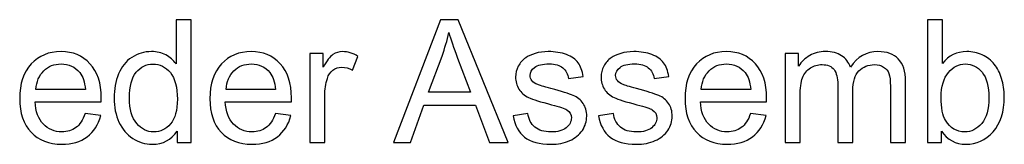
# Model space of a CAD drawing. Header units: millimetres. Extents: x -658 to -175, y -157 to 178.
# Tile 13 of 41: x -621.91 to -585.34, y 173.63 to 178.24. Entities that reach past the tile are written whole.
import ezdxf

# ---------------------------------------------------------------- set-up
doc = ezdxf.new("R2010")
doc.units = ezdxf.units.MM
doc.header["$MEASUREMENT"] = 0
doc.layers.add('Layer 1', color=7, linetype='Continuous')

msp = doc.modelspace()

# ---------------------------------------------------------------- linework, layer by layer
at = {"layer": 'Layer 1', "color": 250}
for points, knots in [([(-616.0641, 173.6959), (-616.0641, 173.6959), (-616.0641, 174.1139), (-616.0641, 174.1139), (-616.0641, 174.1139), (-616.2726, 173.789), (-616.5795, 173.6261), (-616.9848, 173.6261), (-616.9848, 173.6261), (-617.2473, 173.6261), (-617.4886, 173.698), (-617.7077, 173.843), (-617.7077, 173.843), (-617.9278, 173.9869), (-618.0982, 174.1891), (-618.2199, 174.4473), (-618.2199, 174.4473), (-618.3405, 174.7066), (-618.4009, 175.004), (-618.4009, 175.3405), (-618.4009, 175.3405), (-618.4009, 175.6686), (-618.3458, 175.966), (-618.2368, 176.2337), (-618.2368, 176.2337), (-618.1267, 176.5004), (-617.9627, 176.7058), (-617.7436, 176.8476), (-617.7436, 176.8476), (-617.5256, 176.9904), (-617.2801, 177.0613), (-617.0102, 177.0613), (-617.0102, 177.0613), (-616.8113, 177.0613), (-616.6345, 177.019), (-616.48, 176.9354), (-616.48, 176.9354), (-616.3255, 176.8518), (-616.1996, 176.7417), (-616.1022, 176.6073), (-616.1022, 176.6073), (-616.1022, 176.6073), (-616.1022, 178.2424), (-616.1022, 178.2424), (-616.1022, 178.2424), (-616.1022, 178.2424), (-615.5434, 178.2424), (-615.5434, 178.2424), (-615.5434, 178.2424), (-615.5434, 178.2424), (-615.5434, 173.6959), (-615.5434, 173.6959), (-615.5434, 173.6959), (-615.5434, 173.6959), (-616.0641, 173.6959), (-616.0641, 173.6959)], [0, 0, 0, 0, 0.0666667, 0.0666667, 0.0666667, 0.0666667, 0.1333333, 0.1333333, 0.1333333, 0.1333333, 0.2, 0.2, 0.2, 0.2, 0.2666667, 0.2666667, 0.2666667, 0.2666667, 0.3333333, 0.3333333, 0.3333333, 0.3333333, 0.4, 0.4, 0.4, 0.4, 0.4666667, 0.4666667, 0.4666667, 0.4666667, 0.5333333, 0.5333333, 0.5333333, 0.5333333, 0.6, 0.6, 0.6, 0.6, 0.6666667, 0.6666667, 0.6666667, 0.6666667, 0.7333333, 0.7333333, 0.7333333, 0.7333333, 0.8, 0.8, 0.8, 0.8, 0.8666667, 0.8666667, 0.8666667, 0.8666667, 1, 1, 1, 1]), ([(-608.0283, 173.6959), (-608.0283, 173.6959), (-606.2842, 178.2424), (-606.2842, 178.2424), (-606.2842, 178.2424), (-606.2842, 178.2424), (-605.6228, 178.2424), (-605.6228, 178.2424), (-605.6228, 178.2424), (-605.6228, 178.2424), (-603.7718, 173.6959), (-603.7718, 173.6959), (-603.7718, 173.6959), (-603.7718, 173.6959), (-604.4565, 173.6959), (-604.4565, 173.6959), (-604.4565, 173.6959), (-604.4565, 173.6959), (-604.9825, 175.0738), (-604.9825, 175.0738), (-604.9825, 175.0738), (-604.9825, 175.0738), (-606.897, 175.0738), (-606.897, 175.0738), (-606.897, 175.0738), (-606.897, 175.0738), (-607.3902, 173.6959), (-607.3902, 173.6959), (-607.3902, 173.6959), (-607.3902, 173.6959), (-608.0283, 173.6959), (-608.0283, 173.6959)], [0, 0, 0, 0, 0.1111111, 0.1111111, 0.1111111, 0.1111111, 0.2222222, 0.2222222, 0.2222222, 0.2222222, 0.3333333, 0.3333333, 0.3333333, 0.3333333, 0.4444444, 0.4444444, 0.4444444, 0.4444444, 0.5555556, 0.5555556, 0.5555556, 0.5555556, 0.6666667, 0.6666667, 0.6666667, 0.6666667, 0.7777778, 0.7777778, 0.7777778, 0.7777778, 1, 1, 1, 1]), ([(-587.6791, 173.6959), (-587.6791, 173.6959), (-588.1998, 173.6959), (-588.1998, 173.6959), (-588.1998, 173.6959), (-588.1998, 173.6959), (-588.1998, 178.2424), (-588.1998, 178.2424), (-588.1998, 178.2424), (-588.1998, 178.2424), (-587.641, 178.2424), (-587.641, 178.2424), (-587.641, 178.2424), (-587.641, 178.2424), (-587.641, 176.62), (-587.641, 176.62), (-587.641, 176.62), (-587.405, 176.9142), (-587.1044, 177.0613), (-586.7382, 177.0613), (-586.7382, 177.0613), (-586.5361, 177.0613), (-586.3435, 177.0211), (-586.1625, 176.9396), (-586.1625, 176.9396), (-585.9815, 176.8582), (-585.8334, 176.7428), (-585.7159, 176.5957), (-585.7159, 176.5957), (-585.5995, 176.4475), (-585.5074, 176.2697), (-585.4418, 176.0612), (-585.4418, 176.0612), (-585.3751, 175.8538), (-585.3423, 175.6305), (-585.3423, 175.3934), (-585.3423, 175.3934), (-585.3423, 174.8304), (-585.482, 174.3944), (-585.7603, 174.0875), (-585.7603, 174.0875), (-586.0397, 173.7795), (-586.3742, 173.6261), (-586.7647, 173.6261), (-586.7647, 173.6261), (-587.1531, 173.6261), (-587.4579, 173.788), (-587.6791, 174.1108), (-587.6791, 174.1108), (-587.6791, 174.1108), (-587.6791, 173.6959), (-587.6791, 173.6959)], [0, 0, 0, 0, 0.0714286, 0.0714286, 0.0714286, 0.0714286, 0.1428571, 0.1428571, 0.1428571, 0.1428571, 0.2142857, 0.2142857, 0.2142857, 0.2142857, 0.2857143, 0.2857143, 0.2857143, 0.2857143, 0.3571429, 0.3571429, 0.3571429, 0.3571429, 0.4285714, 0.4285714, 0.4285714, 0.4285714, 0.5, 0.5, 0.5, 0.5, 0.5714286, 0.5714286, 0.5714286, 0.5714286, 0.6428571, 0.6428571, 0.6428571, 0.6428571, 0.7142857, 0.7142857, 0.7142857, 0.7142857, 0.7857143, 0.7857143, 0.7857143, 0.7857143, 0.8571429, 0.8571429, 0.8571429, 0.8571429, 1, 1, 1, 1]), ([(-606.7202, 175.5628), (-606.7202, 175.5628), (-605.1709, 175.5628), (-605.1709, 175.5628), (-605.1709, 175.5628), (-605.1709, 175.5628), (-605.645, 176.8232), (-605.645, 176.8232), (-605.645, 176.8232), (-605.7879, 177.2063), (-605.8958, 177.5228), (-605.971, 177.7725), (-605.971, 177.7725), (-606.0334, 177.4762), (-606.117, 177.1852), (-606.2218, 176.8973), (-606.2218, 176.8973), (-606.2218, 176.8973), (-606.7202, 175.5628), (-606.7202, 175.5628)], [0, 0, 0, 0, 0.1666667, 0.1666667, 0.1666667, 0.1666667, 0.3333333, 0.3333333, 0.3333333, 0.3333333, 0.5, 0.5, 0.5, 0.5, 0.6666667, 0.6666667, 0.6666667, 0.6666667, 1, 1, 1, 1]), ([(-619.475, 174.7627), (-619.475, 174.7627), (-618.8972, 174.6865), (-618.8972, 174.6865), (-618.8972, 174.6865), (-618.9872, 174.351), (-619.1554, 174.0896), (-619.401, 173.9044), (-619.401, 173.9044), (-619.6465, 173.7192), (-619.9598, 173.6261), (-620.3418, 173.6261), (-620.3418, 173.6261), (-620.8223, 173.6261), (-621.2033, 173.7742), (-621.4848, 174.0705), (-621.4848, 174.0705), (-621.7663, 174.3658), (-621.9071, 174.7817), (-621.9071, 175.3162), (-621.9071, 175.3162), (-621.9071, 175.8686), (-621.7652, 176.2983), (-621.4806, 176.6031), (-621.4806, 176.6031), (-621.1959, 176.9089), (-620.8265, 177.0613), (-620.3725, 177.0613), (-620.3725, 177.0613), (-619.9333, 177.0613), (-619.5745, 176.9121), (-619.2962, 176.6126), (-619.2962, 176.6126), (-619.0178, 176.3131), (-618.8782, 175.8919), (-618.8782, 175.349), (-618.8782, 175.349), (-618.8782, 175.3162), (-618.8792, 175.2664), (-618.8813, 175.2008), (-618.8813, 175.2008), (-618.8813, 175.2008), (-621.3356, 175.2008), (-621.3356, 175.2008), (-621.3356, 175.2008), (-621.3144, 174.8399), (-621.2128, 174.5627), (-621.0287, 174.3711), (-621.0287, 174.3711), (-620.8456, 174.1796), (-620.6159, 174.0832), (-620.3418, 174.0832), (-620.3418, 174.0832), (-620.1375, 174.0832), (-619.9629, 174.1372), (-619.819, 174.2452), (-619.819, 174.2452), (-619.674, 174.3531), (-619.5597, 174.5256), (-619.475, 174.7627)], [0, 0, 0, 0, 0.0625, 0.0625, 0.0625, 0.0625, 0.125, 0.125, 0.125, 0.125, 0.1875, 0.1875, 0.1875, 0.1875, 0.25, 0.25, 0.25, 0.25, 0.3125, 0.3125, 0.3125, 0.3125, 0.375, 0.375, 0.375, 0.375, 0.4375, 0.4375, 0.4375, 0.4375, 0.5, 0.5, 0.5, 0.5, 0.5625, 0.5625, 0.5625, 0.5625, 0.625, 0.625, 0.625, 0.625, 0.6875, 0.6875, 0.6875, 0.6875, 0.75, 0.75, 0.75, 0.75, 0.8125, 0.8125, 0.8125, 0.8125, 0.875, 0.875, 0.875, 0.875, 1, 1, 1, 1]), ([(-612.4118, 174.7627), (-612.4118, 174.7627), (-611.834, 174.6865), (-611.834, 174.6865), (-611.834, 174.6865), (-611.924, 174.351), (-612.0922, 174.0896), (-612.3378, 173.9044), (-612.3378, 173.9044), (-612.5833, 173.7192), (-612.8966, 173.6261), (-613.2786, 173.6261), (-613.2786, 173.6261), (-613.7591, 173.6261), (-614.1401, 173.7742), (-614.4216, 174.0705), (-614.4216, 174.0705), (-614.7031, 174.3658), (-614.8439, 174.7817), (-614.8439, 175.3162), (-614.8439, 175.3162), (-614.8439, 175.8686), (-614.702, 176.2983), (-614.4174, 176.6031), (-614.4174, 176.6031), (-614.1327, 176.9089), (-613.7633, 177.0613), (-613.3093, 177.0613), (-613.3093, 177.0613), (-612.8701, 177.0613), (-612.5113, 176.9121), (-612.233, 176.6126), (-612.233, 176.6126), (-611.9546, 176.3131), (-611.815, 175.8919), (-611.815, 175.349), (-611.815, 175.349), (-611.815, 175.3162), (-611.816, 175.2664), (-611.8181, 175.2008), (-611.8181, 175.2008), (-611.8181, 175.2008), (-614.2724, 175.2008), (-614.2724, 175.2008), (-614.2724, 175.2008), (-614.2512, 174.8399), (-614.1496, 174.5627), (-613.9655, 174.3711), (-613.9655, 174.3711), (-613.7824, 174.1796), (-613.5527, 174.0832), (-613.2786, 174.0832), (-613.2786, 174.0832), (-613.0743, 174.0832), (-612.8997, 174.1372), (-612.7558, 174.2452), (-612.7558, 174.2452), (-612.6108, 174.3531), (-612.4965, 174.5256), (-612.4118, 174.7627)], [0, 0, 0, 0, 0.0625, 0.0625, 0.0625, 0.0625, 0.125, 0.125, 0.125, 0.125, 0.1875, 0.1875, 0.1875, 0.1875, 0.25, 0.25, 0.25, 0.25, 0.3125, 0.3125, 0.3125, 0.3125, 0.375, 0.375, 0.375, 0.375, 0.4375, 0.4375, 0.4375, 0.4375, 0.5, 0.5, 0.5, 0.5, 0.5625, 0.5625, 0.5625, 0.5625, 0.625, 0.625, 0.625, 0.625, 0.6875, 0.6875, 0.6875, 0.6875, 0.75, 0.75, 0.75, 0.75, 0.8125, 0.8125, 0.8125, 0.8125, 0.875, 0.875, 0.875, 0.875, 1, 1, 1, 1]), ([(-611.1345, 173.6959), (-611.1345, 173.6959), (-611.1345, 176.9915), (-611.1345, 176.9915), (-611.1345, 176.9915), (-611.1345, 176.9915), (-610.6328, 176.9915), (-610.6328, 176.9915), (-610.6328, 176.9915), (-610.6328, 176.9915), (-610.6328, 176.4867), (-610.6328, 176.4867), (-610.6328, 176.4867), (-610.5048, 176.7206), (-610.3862, 176.8751), (-610.2772, 176.9492), (-610.2772, 176.9492), (-610.1682, 177.0243), (-610.0486, 177.0613), (-609.9185, 177.0613), (-609.9185, 177.0613), (-609.7301, 177.0613), (-609.5385, 177.0021), (-609.3438, 176.8846), (-609.3438, 176.8846), (-609.3438, 176.8846), (-609.5427, 176.3692), (-609.5427, 176.3692), (-609.5427, 176.3692), (-609.6782, 176.4454), (-609.8137, 176.4835), (-609.9491, 176.4835), (-609.9491, 176.4835), (-610.0708, 176.4835), (-610.1799, 176.4465), (-610.2762, 176.3734), (-610.2762, 176.3734), (-610.3725, 176.3004), (-610.4413, 176.1988), (-610.4825, 176.0686), (-610.4825, 176.0686), (-610.545, 175.8707), (-610.5757, 175.6538), (-610.5757, 175.4178), (-610.5757, 175.4178), (-610.5757, 175.4178), (-610.5757, 173.6959), (-610.5757, 173.6959), (-610.5757, 173.6959), (-610.5757, 173.6959), (-611.1345, 173.6959), (-611.1345, 173.6959)], [0, 0, 0, 0, 0.0714286, 0.0714286, 0.0714286, 0.0714286, 0.1428571, 0.1428571, 0.1428571, 0.1428571, 0.2142857, 0.2142857, 0.2142857, 0.2142857, 0.2857143, 0.2857143, 0.2857143, 0.2857143, 0.3571429, 0.3571429, 0.3571429, 0.3571429, 0.4285714, 0.4285714, 0.4285714, 0.4285714, 0.5, 0.5, 0.5, 0.5, 0.5714286, 0.5714286, 0.5714286, 0.5714286, 0.6428571, 0.6428571, 0.6428571, 0.6428571, 0.7142857, 0.7142857, 0.7142857, 0.7142857, 0.7857143, 0.7857143, 0.7857143, 0.7857143, 0.8571429, 0.8571429, 0.8571429, 0.8571429, 1, 1, 1, 1]), ([(-603.5866, 174.6801), (-603.5866, 174.6801), (-603.0341, 174.769), (-603.0341, 174.769), (-603.0341, 174.769), (-603.0034, 174.5478), (-602.9166, 174.3785), (-602.7748, 174.26), (-602.7748, 174.26), (-602.633, 174.1425), (-602.434, 174.0832), (-602.1801, 174.0832), (-602.1801, 174.0832), (-601.9229, 174.0832), (-601.7324, 174.1351), (-601.6075, 174.2399), (-601.6075, 174.2399), (-601.4837, 174.3436), (-601.4212, 174.4664), (-601.4212, 174.6071), (-601.4212, 174.6071), (-601.4212, 174.7331), (-601.4773, 174.8325), (-601.5885, 174.9045), (-601.5885, 174.9045), (-601.6668, 174.9542), (-601.8573, 175.0167), (-602.1599, 175.0939), (-602.1599, 175.0939), (-602.5685, 175.1966), (-602.851, 175.2855), (-603.0098, 175.3606), (-603.0098, 175.3606), (-603.1675, 175.4368), (-603.287, 175.5405), (-603.3685, 175.6739), (-603.3685, 175.6739), (-603.45, 175.8062), (-603.4913, 175.9533), (-603.4913, 176.1142), (-603.4913, 176.1142), (-603.4913, 176.2613), (-603.4574, 176.3967), (-603.3908, 176.5216), (-603.3908, 176.5216), (-603.323, 176.6465), (-603.232, 176.7502), (-603.1167, 176.8328), (-603.1167, 176.8328), (-603.0299, 176.8962), (-602.9113, 176.9502), (-602.7621, 176.9947), (-602.7621, 176.9947), (-602.6118, 177.0391), (-602.452, 177.0613), (-602.2806, 177.0613), (-602.2806, 177.0613), (-602.0224, 177.0613), (-601.7959, 177.0243), (-601.6012, 176.9492), (-601.6012, 176.9492), (-601.4054, 176.8751), (-601.2614, 176.7735), (-601.1683, 176.6465), (-601.1683, 176.6465), (-601.0762, 176.5184), (-601.0117, 176.348), (-600.9767, 176.1343), (-600.9767, 176.1343), (-600.9767, 176.1343), (-601.5228, 176.0581), (-601.5228, 176.0581), (-601.5228, 176.0581), (-601.5472, 176.2295), (-601.6191, 176.3639), (-601.7377, 176.4602), (-601.7377, 176.4602), (-601.8562, 176.5565), (-602.0234, 176.6042), (-602.2404, 176.6042), (-602.2404, 176.6042), (-602.4954, 176.6042), (-602.6785, 176.5618), (-602.7875, 176.4772), (-602.7875, 176.4772), (-602.8965, 176.3925), (-602.9516, 176.293), (-602.9516, 176.1798), (-602.9516, 176.1798), (-602.9516, 176.1078), (-602.9293, 176.0422), (-602.8838, 175.984), (-602.8838, 175.984), (-602.8383, 175.9247), (-602.7674, 175.875), (-602.6701, 175.8358), (-602.6701, 175.8358), (-602.614, 175.8146), (-602.451, 175.767), (-602.1779, 175.6929), (-602.1779, 175.6929), (-601.7842, 175.5882), (-601.5091, 175.5014), (-601.3524, 175.4347), (-601.3524, 175.4347), (-601.1958, 175.368), (-601.0731, 175.2696), (-600.9842, 175.1426), (-600.9842, 175.1426), (-600.8942, 175.0146), (-600.8497, 174.8558), (-600.8497, 174.6653), (-600.8497, 174.6653), (-600.8497, 174.4801), (-600.9037, 174.3055), (-601.0127, 174.1415), (-601.0127, 174.1415), (-601.1217, 173.9774), (-601.2784, 173.8504), (-601.4826, 173.7605), (-601.4826, 173.7605), (-601.6879, 173.6705), (-601.9197, 173.6261), (-602.1779, 173.6261), (-602.1779, 173.6261), (-602.6055, 173.6261), (-602.9325, 173.7149), (-603.1569, 173.8917), (-603.1569, 173.8917), (-603.3812, 174.0695), (-603.5241, 174.3319), (-603.5866, 174.6801)], [0, 0, 0, 0, 0.0294118, 0.0294118, 0.0294118, 0.0294118, 0.0588235, 0.0588235, 0.0588235, 0.0588235, 0.0882353, 0.0882353, 0.0882353, 0.0882353, 0.1176471, 0.1176471, 0.1176471, 0.1176471, 0.1470588, 0.1470588, 0.1470588, 0.1470588, 0.1764706, 0.1764706, 0.1764706, 0.1764706, 0.2058824, 0.2058824, 0.2058824, 0.2058824, 0.2352941, 0.2352941, 0.2352941, 0.2352941, 0.2647059, 0.2647059, 0.2647059, 0.2647059, 0.2941176, 0.2941176, 0.2941176, 0.2941176, 0.3235294, 0.3235294, 0.3235294, 0.3235294, 0.3529412, 0.3529412, 0.3529412, 0.3529412, 0.3823529, 0.3823529, 0.3823529, 0.3823529, 0.4117647, 0.4117647, 0.4117647, 0.4117647, 0.4411765, 0.4411765, 0.4411765, 0.4411765, 0.4705882, 0.4705882, 0.4705882, 0.4705882, 0.5, 0.5, 0.5, 0.5, 0.5294118, 0.5294118, 0.5294118, 0.5294118, 0.5588235, 0.5588235, 0.5588235, 0.5588235, 0.5882353, 0.5882353, 0.5882353, 0.5882353, 0.6176471, 0.6176471, 0.6176471, 0.6176471, 0.6470588, 0.6470588, 0.6470588, 0.6470588, 0.6764706, 0.6764706, 0.6764706, 0.6764706, 0.7058824, 0.7058824, 0.7058824, 0.7058824, 0.7352941, 0.7352941, 0.7352941, 0.7352941, 0.7647059, 0.7647059, 0.7647059, 0.7647059, 0.7941176, 0.7941176, 0.7941176, 0.7941176, 0.8235294, 0.8235294, 0.8235294, 0.8235294, 0.8529412, 0.8529412, 0.8529412, 0.8529412, 0.8823529, 0.8823529, 0.8823529, 0.8823529, 0.9117647, 0.9117647, 0.9117647, 0.9117647, 0.9411765, 0.9411765, 0.9411765, 0.9411765, 1, 1, 1, 1]), ([(-600.4117, 174.6801), (-600.4117, 174.6801), (-599.8592, 174.769), (-599.8592, 174.769), (-599.8592, 174.769), (-599.8285, 174.5478), (-599.7417, 174.3785), (-599.5999, 174.26), (-599.5999, 174.26), (-599.4581, 174.1425), (-599.2591, 174.0832), (-599.0052, 174.0832), (-599.0052, 174.0832), (-598.748, 174.0832), (-598.5575, 174.1351), (-598.4326, 174.2399), (-598.4326, 174.2399), (-598.3088, 174.3436), (-598.2463, 174.4664), (-598.2463, 174.6071), (-598.2463, 174.6071), (-598.2463, 174.7331), (-598.3024, 174.8325), (-598.4136, 174.9045), (-598.4136, 174.9045), (-598.4919, 174.9542), (-598.6824, 175.0167), (-598.985, 175.0939), (-598.985, 175.0939), (-599.3936, 175.1966), (-599.6761, 175.2855), (-599.8349, 175.3606), (-599.8349, 175.3606), (-599.9926, 175.4368), (-600.1121, 175.5405), (-600.1936, 175.6739), (-600.1936, 175.6739), (-600.2751, 175.8062), (-600.3164, 175.9533), (-600.3164, 176.1142), (-600.3164, 176.1142), (-600.3164, 176.2613), (-600.2825, 176.3967), (-600.2159, 176.5216), (-600.2159, 176.5216), (-600.1481, 176.6465), (-600.0571, 176.7502), (-599.9418, 176.8328), (-599.9418, 176.8328), (-599.855, 176.8962), (-599.7364, 176.9502), (-599.5872, 176.9947), (-599.5872, 176.9947), (-599.4369, 177.0391), (-599.2771, 177.0613), (-599.1057, 177.0613), (-599.1057, 177.0613), (-598.8475, 177.0613), (-598.621, 177.0243), (-598.4263, 176.9492), (-598.4263, 176.9492), (-598.2305, 176.8751), (-598.0865, 176.7735), (-597.9934, 176.6465), (-597.9934, 176.6465), (-597.9013, 176.5184), (-597.8368, 176.348), (-597.8018, 176.1343), (-597.8018, 176.1343), (-597.8018, 176.1343), (-598.3479, 176.0581), (-598.3479, 176.0581), (-598.3479, 176.0581), (-598.3723, 176.2295), (-598.4442, 176.3639), (-598.5628, 176.4602), (-598.5628, 176.4602), (-598.6813, 176.5565), (-598.8485, 176.6042), (-599.0655, 176.6042), (-599.0655, 176.6042), (-599.3205, 176.6042), (-599.5036, 176.5618), (-599.6126, 176.4772), (-599.6126, 176.4772), (-599.7216, 176.3925), (-599.7767, 176.293), (-599.7767, 176.1798), (-599.7767, 176.1798), (-599.7767, 176.1078), (-599.7544, 176.0422), (-599.7089, 175.984), (-599.7089, 175.984), (-599.6634, 175.9247), (-599.5925, 175.875), (-599.4952, 175.8358), (-599.4952, 175.8358), (-599.4391, 175.8146), (-599.2761, 175.767), (-599.003, 175.6929), (-599.003, 175.6929), (-598.6093, 175.5882), (-598.3342, 175.5014), (-598.1775, 175.4347), (-598.1775, 175.4347), (-598.0209, 175.368), (-597.8982, 175.2696), (-597.8093, 175.1426), (-597.8093, 175.1426), (-597.7193, 175.0146), (-597.6748, 174.8558), (-597.6748, 174.6653), (-597.6748, 174.6653), (-597.6748, 174.4801), (-597.7288, 174.3055), (-597.8378, 174.1415), (-597.8378, 174.1415), (-597.9468, 173.9774), (-598.1035, 173.8504), (-598.3077, 173.7605), (-598.3077, 173.7605), (-598.513, 173.6705), (-598.7448, 173.6261), (-599.003, 173.6261), (-599.003, 173.6261), (-599.4306, 173.6261), (-599.7576, 173.7149), (-599.982, 173.8917), (-599.982, 173.8917), (-600.2063, 174.0695), (-600.3492, 174.3319), (-600.4117, 174.6801)], [0, 0, 0, 0, 0.0294118, 0.0294118, 0.0294118, 0.0294118, 0.0588235, 0.0588235, 0.0588235, 0.0588235, 0.0882353, 0.0882353, 0.0882353, 0.0882353, 0.1176471, 0.1176471, 0.1176471, 0.1176471, 0.1470588, 0.1470588, 0.1470588, 0.1470588, 0.1764706, 0.1764706, 0.1764706, 0.1764706, 0.2058824, 0.2058824, 0.2058824, 0.2058824, 0.2352941, 0.2352941, 0.2352941, 0.2352941, 0.2647059, 0.2647059, 0.2647059, 0.2647059, 0.2941176, 0.2941176, 0.2941176, 0.2941176, 0.3235294, 0.3235294, 0.3235294, 0.3235294, 0.3529412, 0.3529412, 0.3529412, 0.3529412, 0.3823529, 0.3823529, 0.3823529, 0.3823529, 0.4117647, 0.4117647, 0.4117647, 0.4117647, 0.4411765, 0.4411765, 0.4411765, 0.4411765, 0.4705882, 0.4705882, 0.4705882, 0.4705882, 0.5, 0.5, 0.5, 0.5, 0.5294118, 0.5294118, 0.5294118, 0.5294118, 0.5588235, 0.5588235, 0.5588235, 0.5588235, 0.5882353, 0.5882353, 0.5882353, 0.5882353, 0.6176471, 0.6176471, 0.6176471, 0.6176471, 0.6470588, 0.6470588, 0.6470588, 0.6470588, 0.6764706, 0.6764706, 0.6764706, 0.6764706, 0.7058824, 0.7058824, 0.7058824, 0.7058824, 0.7352941, 0.7352941, 0.7352941, 0.7352941, 0.7647059, 0.7647059, 0.7647059, 0.7647059, 0.7941176, 0.7941176, 0.7941176, 0.7941176, 0.8235294, 0.8235294, 0.8235294, 0.8235294, 0.8529412, 0.8529412, 0.8529412, 0.8529412, 0.8823529, 0.8823529, 0.8823529, 0.8823529, 0.9117647, 0.9117647, 0.9117647, 0.9117647, 0.9411765, 0.9411765, 0.9411765, 0.9411765, 1, 1, 1, 1]), ([(-594.7666, 174.7627), (-594.7666, 174.7627), (-594.1888, 174.6865), (-594.1888, 174.6865), (-594.1888, 174.6865), (-594.2788, 174.351), (-594.447, 174.0896), (-594.6926, 173.9044), (-594.6926, 173.9044), (-594.9381, 173.7192), (-595.2514, 173.6261), (-595.6334, 173.6261), (-595.6334, 173.6261), (-596.1139, 173.6261), (-596.4949, 173.7742), (-596.7764, 174.0705), (-596.7764, 174.0705), (-597.0579, 174.3658), (-597.1987, 174.7817), (-597.1987, 175.3162), (-597.1987, 175.3162), (-597.1987, 175.8686), (-597.0568, 176.2983), (-596.7722, 176.6031), (-596.7722, 176.6031), (-596.4875, 176.9089), (-596.1181, 177.0613), (-595.6641, 177.0613), (-595.6641, 177.0613), (-595.2249, 177.0613), (-594.8661, 176.9121), (-594.5878, 176.6126), (-594.5878, 176.6126), (-594.3094, 176.3131), (-594.1698, 175.8919), (-594.1698, 175.349), (-594.1698, 175.349), (-594.1698, 175.3162), (-594.1708, 175.2664), (-594.1729, 175.2008), (-594.1729, 175.2008), (-594.1729, 175.2008), (-596.6272, 175.2008), (-596.6272, 175.2008), (-596.6272, 175.2008), (-596.606, 174.8399), (-596.5044, 174.5627), (-596.3203, 174.3711), (-596.3203, 174.3711), (-596.1372, 174.1796), (-595.9075, 174.0832), (-595.6334, 174.0832), (-595.6334, 174.0832), (-595.4291, 174.0832), (-595.2545, 174.1372), (-595.1106, 174.2452), (-595.1106, 174.2452), (-594.9656, 174.3531), (-594.8513, 174.5256), (-594.7666, 174.7627)], [0, 0, 0, 0, 0.0625, 0.0625, 0.0625, 0.0625, 0.125, 0.125, 0.125, 0.125, 0.1875, 0.1875, 0.1875, 0.1875, 0.25, 0.25, 0.25, 0.25, 0.3125, 0.3125, 0.3125, 0.3125, 0.375, 0.375, 0.375, 0.375, 0.4375, 0.4375, 0.4375, 0.4375, 0.5, 0.5, 0.5, 0.5, 0.5625, 0.5625, 0.5625, 0.5625, 0.625, 0.625, 0.625, 0.625, 0.6875, 0.6875, 0.6875, 0.6875, 0.75, 0.75, 0.75, 0.75, 0.8125, 0.8125, 0.8125, 0.8125, 0.875, 0.875, 0.875, 0.875, 1, 1, 1, 1]), ([(-593.4829, 173.6959), (-593.4829, 173.6959), (-593.4829, 176.9915), (-593.4829, 176.9915), (-593.4829, 176.9915), (-593.4829, 176.9915), (-592.9813, 176.9915), (-592.9813, 176.9915), (-592.9813, 176.9915), (-592.9813, 176.9915), (-592.9813, 176.5258), (-592.9813, 176.5258), (-592.9813, 176.5258), (-592.8786, 176.6867), (-592.741, 176.8169), (-592.5696, 176.9142), (-592.5696, 176.9142), (-592.3981, 177.0127), (-592.2034, 177.0613), (-591.9843, 177.0613), (-591.9843, 177.0613), (-591.7409, 177.0613), (-591.5409, 177.0105), (-591.3853, 176.91), (-591.3853, 176.91), (-591.2298, 176.8084), (-591.1197, 176.6677), (-591.0562, 176.4856), (-591.0562, 176.4856), (-590.7937, 176.8698), (-590.454, 177.0613), (-590.0349, 177.0613), (-590.0349, 177.0613), (-589.7068, 177.0613), (-589.4539, 176.9714), (-589.2782, 176.7904), (-589.2782, 176.7904), (-589.1015, 176.6094), (-589.0126, 176.3311), (-589.0126, 175.9554), (-589.0126, 175.9554), (-589.0126, 175.9554), (-589.0126, 173.6959), (-589.0126, 173.6959), (-589.0126, 173.6959), (-589.0126, 173.6959), (-589.5714, 173.6959), (-589.5714, 173.6959), (-589.5714, 173.6959), (-589.5714, 173.6959), (-589.5714, 175.7702), (-589.5714, 175.7702), (-589.5714, 175.7702), (-589.5714, 175.9924), (-589.5904, 176.1533), (-589.6264, 176.2517), (-589.6264, 176.2517), (-589.6624, 176.3502), (-589.728, 176.4285), (-589.8243, 176.4888), (-589.8243, 176.4888), (-589.9196, 176.5491), (-590.0317, 176.5788), (-590.1598, 176.5788), (-590.1598, 176.5788), (-590.3926, 176.5788), (-590.5852, 176.5015), (-590.7387, 176.348), (-590.7387, 176.348), (-590.8921, 176.1935), (-590.9683, 175.9469), (-590.9683, 175.6083), (-590.9683, 175.6083), (-590.9683, 175.6083), (-590.9683, 173.6959), (-590.9683, 173.6959), (-590.9683, 173.6959), (-590.9683, 173.6959), (-591.5271, 173.6959), (-591.5271, 173.6959), (-591.5271, 173.6959), (-591.5271, 173.6959), (-591.5271, 175.8348), (-591.5271, 175.8348), (-591.5271, 175.8348), (-591.5271, 176.0824), (-591.5726, 176.2687), (-591.6637, 176.3925), (-591.6637, 176.3925), (-591.7547, 176.5163), (-591.9039, 176.5788), (-592.1103, 176.5788), (-592.1103, 176.5788), (-592.2669, 176.5788), (-592.4119, 176.5375), (-592.5452, 176.4549), (-592.5452, 176.4549), (-592.6786, 176.3724), (-592.7749, 176.2517), (-592.8352, 176.0919), (-592.8352, 176.0919), (-592.8945, 175.9332), (-592.9241, 175.7035), (-592.9241, 175.404), (-592.9241, 175.404), (-592.9241, 175.404), (-592.9241, 173.6959), (-592.9241, 173.6959), (-592.9241, 173.6959), (-592.9241, 173.6959), (-593.4829, 173.6959), (-593.4829, 173.6959)], [0, 0, 0, 0, 0.0344828, 0.0344828, 0.0344828, 0.0344828, 0.0689655, 0.0689655, 0.0689655, 0.0689655, 0.1034483, 0.1034483, 0.1034483, 0.1034483, 0.137931, 0.137931, 0.137931, 0.137931, 0.1724138, 0.1724138, 0.1724138, 0.1724138, 0.2068966, 0.2068966, 0.2068966, 0.2068966, 0.2413793, 0.2413793, 0.2413793, 0.2413793, 0.2758621, 0.2758621, 0.2758621, 0.2758621, 0.3103448, 0.3103448, 0.3103448, 0.3103448, 0.3448276, 0.3448276, 0.3448276, 0.3448276, 0.3793103, 0.3793103, 0.3793103, 0.3793103, 0.4137931, 0.4137931, 0.4137931, 0.4137931, 0.4482759, 0.4482759, 0.4482759, 0.4482759, 0.4827586, 0.4827586, 0.4827586, 0.4827586, 0.5172414, 0.5172414, 0.5172414, 0.5172414, 0.5517241, 0.5517241, 0.5517241, 0.5517241, 0.5862069, 0.5862069, 0.5862069, 0.5862069, 0.6206897, 0.6206897, 0.6206897, 0.6206897, 0.6551724, 0.6551724, 0.6551724, 0.6551724, 0.6896552, 0.6896552, 0.6896552, 0.6896552, 0.7241379, 0.7241379, 0.7241379, 0.7241379, 0.7586207, 0.7586207, 0.7586207, 0.7586207, 0.7931034, 0.7931034, 0.7931034, 0.7931034, 0.8275862, 0.8275862, 0.8275862, 0.8275862, 0.862069, 0.862069, 0.862069, 0.862069, 0.8965517, 0.8965517, 0.8965517, 0.8965517, 0.9310345, 0.9310345, 0.9310345, 0.9310345, 1, 1, 1, 1]), ([(-621.3038, 175.658), (-621.3038, 175.658), (-619.4687, 175.658), (-619.4687, 175.658), (-619.4687, 175.658), (-619.493, 175.9353), (-619.5639, 176.1427), (-619.6793, 176.2814), (-619.6793, 176.2814), (-619.856, 176.4962), (-620.0867, 176.6042), (-620.3693, 176.6042), (-620.3693, 176.6042), (-620.6254, 176.6042), (-620.8403, 176.5184), (-621.0149, 176.347), (-621.0149, 176.347), (-621.1885, 176.1755), (-621.2848, 175.9459), (-621.3038, 175.658)], [0, 0, 0, 0, 0.1666667, 0.1666667, 0.1666667, 0.1666667, 0.3333333, 0.3333333, 0.3333333, 0.3333333, 0.5, 0.5, 0.5, 0.5, 0.6666667, 0.6666667, 0.6666667, 0.6666667, 1, 1, 1, 1]), ([(-617.8294, 175.3395), (-617.8294, 174.9183), (-617.7405, 174.6039), (-617.5616, 174.3954), (-617.5616, 174.3954), (-617.3838, 174.187), (-617.1732, 174.0832), (-616.9309, 174.0832), (-616.9309, 174.0832), (-616.6864, 174.0832), (-616.479, 174.1827), (-616.3075, 174.3817), (-616.3075, 174.3817), (-616.1371, 174.5807), (-616.0514, 174.8844), (-616.0514, 175.2929), (-616.0514, 175.2929), (-616.0514, 175.7416), (-616.1382, 176.0718), (-616.3128, 176.2824), (-616.3128, 176.2824), (-616.4864, 176.493), (-616.7012, 176.5978), (-616.9563, 176.5978), (-616.9563, 176.5978), (-617.205, 176.5978), (-617.4124, 176.4973), (-617.5796, 176.2951), (-617.5796, 176.2951), (-617.7458, 176.093), (-617.8294, 175.7744), (-617.8294, 175.3395)], [0, 0, 0, 0, 0.1111111, 0.1111111, 0.1111111, 0.1111111, 0.2222222, 0.2222222, 0.2222222, 0.2222222, 0.3333333, 0.3333333, 0.3333333, 0.3333333, 0.4444444, 0.4444444, 0.4444444, 0.4444444, 0.5555556, 0.5555556, 0.5555556, 0.5555556, 0.6666667, 0.6666667, 0.6666667, 0.6666667, 0.7777778, 0.7777778, 0.7777778, 0.7777778, 1, 1, 1, 1]), ([(-614.2406, 175.658), (-614.2406, 175.658), (-612.4055, 175.658), (-612.4055, 175.658), (-612.4055, 175.658), (-612.4298, 175.9353), (-612.5007, 176.1427), (-612.6161, 176.2814), (-612.6161, 176.2814), (-612.7928, 176.4962), (-613.0235, 176.6042), (-613.3061, 176.6042), (-613.3061, 176.6042), (-613.5622, 176.6042), (-613.7771, 176.5184), (-613.9517, 176.347), (-613.9517, 176.347), (-614.1253, 176.1755), (-614.2216, 175.9459), (-614.2406, 175.658)], [0, 0, 0, 0, 0.1666667, 0.1666667, 0.1666667, 0.1666667, 0.3333333, 0.3333333, 0.3333333, 0.3333333, 0.5, 0.5, 0.5, 0.5, 0.6666667, 0.6666667, 0.6666667, 0.6666667, 1, 1, 1, 1]), ([(-596.5954, 175.658), (-596.5954, 175.658), (-594.7603, 175.658), (-594.7603, 175.658), (-594.7603, 175.658), (-594.7846, 175.9353), (-594.8555, 176.1427), (-594.9709, 176.2814), (-594.9709, 176.2814), (-595.1476, 176.4962), (-595.3783, 176.6042), (-595.6609, 176.6042), (-595.6609, 176.6042), (-595.917, 176.6042), (-596.1319, 176.5184), (-596.3065, 176.347), (-596.3065, 176.347), (-596.4801, 176.1755), (-596.5764, 175.9459), (-596.5954, 175.658)], [0, 0, 0, 0, 0.1666667, 0.1666667, 0.1666667, 0.1666667, 0.3333333, 0.3333333, 0.3333333, 0.3333333, 0.5, 0.5, 0.5, 0.5, 0.6666667, 0.6666667, 0.6666667, 0.6666667, 1, 1, 1, 1]), ([(-587.6854, 175.368), (-587.6854, 174.9743), (-587.6314, 174.6897), (-587.5246, 174.514), (-587.5246, 174.514), (-587.3489, 174.2272), (-587.1118, 174.0832), (-586.8123, 174.0832), (-586.8123, 174.0832), (-586.5678, 174.0832), (-586.3572, 174.1891), (-586.1805, 174.4007), (-586.1805, 174.4007), (-586.0027, 174.6124), (-585.9138, 174.9278), (-585.9138, 175.3469), (-585.9138, 175.3469), (-585.9138, 175.7766), (-585.9985, 176.093), (-586.1688, 176.2972), (-586.1688, 176.2972), (-586.3392, 176.5015), (-586.5456, 176.6042), (-586.7869, 176.6042), (-586.7869, 176.6042), (-587.0314, 176.6042), (-587.242, 176.4983), (-587.4187, 176.2867), (-587.4187, 176.2867), (-587.5965, 176.075), (-587.6854, 175.7691), (-587.6854, 175.368)], [0, 0, 0, 0, 0.1111111, 0.1111111, 0.1111111, 0.1111111, 0.2222222, 0.2222222, 0.2222222, 0.2222222, 0.3333333, 0.3333333, 0.3333333, 0.3333333, 0.4444444, 0.4444444, 0.4444444, 0.4444444, 0.5555556, 0.5555556, 0.5555556, 0.5555556, 0.6666667, 0.6666667, 0.6666667, 0.6666667, 0.7777778, 0.7777778, 0.7777778, 0.7777778, 1, 1, 1, 1])]:
    msp.add_open_spline(points, degree=3, knots=knots, dxfattribs=at)

doc.saveas('drawing.dxf')
